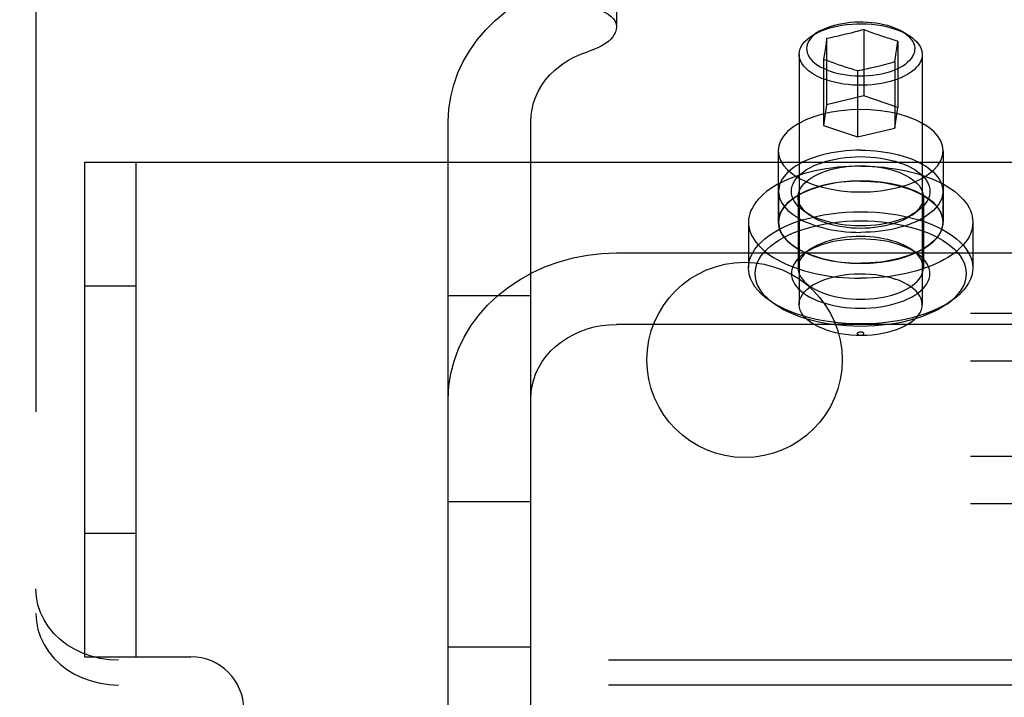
# Model space of a CAD drawing. Header units: inches. Extents: x 0 to 274, y 0 to 177.
# Tile 114 of 138: x 109.78 to 111.27, y 145.99 to 147.01. Entities that reach past the tile are written whole.
import ezdxf

# ---------------------------------------------------------------- set-up
doc = ezdxf.new("R2010")
doc.units = ezdxf.units.IN
doc.header["$LTSCALE"] = 15.069778
doc.header["$MEASUREMENT"] = 0
doc.linetypes.add('HIDDEN', pattern=[0.2, 0.1, -0.1])
doc.layers.add('DEFAULT_2', color=8, linetype='HIDDEN')

msp = doc.modelspace()

# ---------------------------------------------------------------- linework, layer by layer
at = {"layer": 'DEFAULT_2', "color": 8, "linetype": 'HIDDEN'}
for p, q in [((109.8017, 147.9271), (109.8017, 146.1143)), ((110.6817, 147.112), (110.6817, 147.0038)), ((110.99, 146.9973), (110.9815, 146.9924)), ((111.0232, 146.9908), (111.0193, 146.9899)), ((111.0274, 146.9918), (111.0232, 146.9908)), ((111.0321, 146.9929), (111.0274, 146.9918)), ((111.0374, 146.9942), (111.0321, 146.9929)), ((111.0563, 146.9994), (111.0563, 146.8988)), ((111.1133, 146.9973), (111.1218, 146.9924)), ((110.9992, 146.979), (110.9982, 146.9724)), ((111.0001, 146.9858), (110.9992, 146.979)), ((111.004, 146.9866), (111.0001, 146.9858)), ((111.0001, 146.9858), (111.0001, 146.8853)), ((111.0078, 146.9874), (111.004, 146.9866)), ((111.0117, 146.9882), (111.0078, 146.9874)), ((111.0155, 146.989), (111.0117, 146.9882)), ((111.0193, 146.9899), (111.0155, 146.989)), ((111.1068, 146.9742), (111.1078, 146.9819)), ((111.1078, 146.9819), (111.1078, 146.8813)), ((110.9584, 146.9617), (110.9584, 146.5828)), ((110.9973, 146.9661), (110.9963, 146.9598)), ((110.9982, 146.9724), (110.9973, 146.9661)), ((111.1042, 146.9567), (111.105, 146.9618)), ((111.105, 146.9618), (111.1059, 146.9678)), ((111.1059, 146.9678), (111.1068, 146.9742)), ((111.1449, 146.9617), (111.1449, 146.5828)), ((110.9963, 146.9598), (110.9955, 146.9548)), ((110.9955, 146.9548), (110.9955, 146.8542)), ((111.084, 146.9455), (111.0878, 146.9465)), ((111.0878, 146.9465), (111.0917, 146.9475)), ((111.0917, 146.9475), (111.0955, 146.9486)), ((111.0955, 146.9486), (111.0994, 146.9497)), ((111.0994, 146.9497), (111.1032, 146.9508)), ((111.1032, 146.9508), (111.1032, 146.8502)), ((111.0471, 146.9372), (111.0471, 146.8367)), ((111.0713, 146.9424), (111.076, 146.9435)), ((111.076, 146.9435), (111.0801, 146.9445)), ((111.0801, 146.9445), (111.084, 146.9455)), ((111.0563, 146.8988), (111.0001, 146.8853)), ((111.1078, 146.8813), (111.0563, 146.8988)), ((111.0001, 146.8853), (110.9955, 146.8542)), ((111.1032, 146.8502), (111.1078, 146.8813)), ((110.4267, 145.5276), (110.4267, 146.8599)), ((110.5517, 145.5276), (110.5517, 146.8599)), ((110.9955, 146.8542), (111.0471, 146.8367)), ((111.0471, 146.8367), (111.1032, 146.8502)), ((110.9267, 146.8158), (110.9267, 146.7075)), ((111.1767, 146.8158), (111.1767, 146.7075)), ((109.8757, 146.7987), (111.8757, 146.7987)), ((109.8757, 146.0487), (109.8757, 146.7987)), ((109.9537, 146.0487), (109.9537, 146.7987)), ((110.9272, 146.7543), (110.9272, 146.7075)), ((111.1762, 146.7543), (111.1762, 146.7075)), ((110.9567, 146.7456), (110.9567, 146.6382)), ((111.1467, 146.7456), (111.1467, 146.6382)), ((110.9741, 146.7182), (110.9659, 146.724)), ((111.1292, 146.7182), (111.1374, 146.724)), ((110.8817, 146.7075), (110.8817, 146.6382)), ((111.2217, 146.7075), (111.2217, 146.6382)), ((110.9741, 146.6657), (110.9659, 146.6599)), ((111.1292, 146.6657), (111.1374, 146.6599)), ((110.6817, 146.6608), (111.4217, 146.6608)), ((109.8757, 146.6112), (109.9537, 146.6112)), ((110.5517, 146.5957), (110.4267, 146.5957)), ((110.921, 146.5834), (110.9129, 146.5892)), ((111.1823, 146.5834), (111.1905, 146.5892)), ((130.8087, 146.5691), (108.8087, 146.5691)), ((111.4217, 146.5525), (110.6817, 146.5525)), ((130.8087, 146.4969), (108.8087, 146.4969)), ((130.8087, 146.3526), (108.8087, 146.3526)), ((130.8087, 146.2804), (108.8087, 146.2804)), ((110.5517, 146.2837), (110.4267, 146.2837)), ((109.8757, 146.2362), (109.9537, 146.2362)), ((110.5517, 146.0632), (110.4267, 146.0632)), ((109.8757, 146.0487), (110.0367, 146.0487)), ((112.1767, 146.0435), (109.9267, 146.0435)), ((112.1767, 146.006), (109.9267, 146.006))]:
    msp.add_line(p, q, dxfattribs=at)
for points in [[(110.4267, 146.8599), (110.4276, 146.8788), (110.4304, 146.8974), (110.435, 146.9157), (110.4413, 146.9337), (110.4494, 146.9511), (110.4592, 146.9679), (110.4706, 146.9839), (110.4836, 146.999), (110.4979, 147.013), (110.5136, 147.0261)], [(110.6192, 147.035), (110.6274, 147.0348), (110.6354, 147.034), (110.6431, 147.0326), (110.6504, 147.0308), (110.6572, 147.0286), (110.6634, 147.0259), (110.6688, 147.0228), (110.6733, 147.0194), (110.6769, 147.0157), (110.6796, 147.0119), (110.6811, 147.0079), (110.6817, 147.0038)], [(110.9815, 146.9924), (110.9843, 146.9939), (110.9898, 146.9966), (110.9958, 146.999), (111.0021, 147.0012), (111.0088, 147.0031), (111.0158, 147.0047), (111.0231, 147.0061), (111.0305, 147.0071), (111.0381, 147.0078), (111.0457, 147.0082), (111.0534, 147.0083), (111.0611, 147.0081), (111.0687, 147.0075), (111.0763, 147.0067), (111.0836, 147.0055), (111.0907, 147.004), (111.0976, 147.0023), (111.1041, 147.0002)], [(110.99, 146.9973), (110.992, 146.9983), (110.9966, 147.0006), (111.0015, 147.0027), (111.0067, 147.0045), (111.0122, 147.0062), (111.018, 147.0076), (111.024, 147.0088), (111.0301, 147.0098), (111.0364, 147.0105), (111.0427, 147.011), (111.0491, 147.0112), (111.0556, 147.0112), (111.062, 147.0109), (111.0683, 147.0104), (111.0746, 147.0096), (111.0807, 147.0086), (111.0866, 147.0073), (111.0923, 147.0059), (111.0978, 147.0042)], [(110.6817, 147.0038), (110.6812, 146.9995), (110.6801, 146.9955), (110.6782, 146.9918), (110.6759, 146.9883), (110.673, 146.9851), (110.6698, 146.9821), (110.6662, 146.9793), (110.6623, 146.9768), (110.6583, 146.9745), (110.6541, 146.9724), (110.65, 146.9704), (110.6458, 146.9687), (110.6417, 146.9672), (110.6376, 146.9659)], [(110.9584, 146.9617), (110.9584, 146.9626), (110.9589, 146.9664), (110.96, 146.9702), (110.9617, 146.974), (110.9641, 146.9777), (110.967, 146.9812), (110.9705, 146.9846), (110.9746, 146.9879), (110.9792, 146.991), (110.9815, 146.9924)], [(110.9839, 146.9933), (110.9804, 146.9904), (110.9773, 146.9874), (110.9747, 146.9843), (110.9726, 146.9811), (110.9711, 146.9778), (110.9702, 146.9744), (110.9698, 146.971), (110.9699, 146.9677), (110.9706, 146.9643), (110.9719, 146.961), (110.9737, 146.9577), (110.976, 146.9545), (110.9789, 146.9515), (110.9823, 146.9485), (110.9861, 146.9457), (110.9904, 146.9431), (110.9951, 146.9407), (111.0002, 146.9384), (111.0056, 146.9364), (111.0113, 146.9346), (111.0174, 146.9331), (111.0236, 146.9318), (111.0301, 146.9308), (111.0367, 146.93), (111.0434, 146.9295), (111.0502, 146.9293), (111.0569, 146.9294), (111.0637, 146.9298), (111.0703, 146.9304), (111.0768, 146.9313), (111.0832, 146.9325), (111.0893, 146.9339), (111.0952, 146.9356), (111.1008, 146.9375), (111.106, 146.9396), (111.1109, 146.942), (111.1154, 146.9445), (111.1194, 146.9472)], [(110.9839, 146.9933), (110.9878, 146.9959), (110.99, 146.9973)], [(111.0563, 146.9994), (111.0529, 146.9984), (111.0496, 146.9975), (111.0464, 146.9966), (111.0432, 146.9958), (111.0402, 146.995), (111.0374, 146.9942)], [(111.0637, 146.9965), (111.0587, 146.9985), (111.0563, 146.9994)], [(111.1078, 146.9819), (111.1054, 146.9826), (111.103, 146.9833), (111.1004, 146.9841), (111.0978, 146.9849), (111.0952, 146.9857), (111.0925, 146.9865), (111.0899, 146.9874), (111.0873, 146.9882), (111.0847, 146.9891), (111.0821, 146.99), (111.0795, 146.9909), (111.0768, 146.9918), (111.0742, 146.9927), (111.0716, 146.9936), (111.0689, 146.9946), (111.0663, 146.9956), (111.0637, 146.9965)], [(111.0978, 147.0042), (111.1029, 147.0022), (111.1078, 147.0001), (111.1123, 146.9978), (111.1133, 146.9973)], [(111.1041, 147.0002), (111.11, 146.9981), (111.1155, 146.9957), (111.1207, 146.9931), (111.1218, 146.9924)], [(111.1133, 146.9973), (111.1164, 146.9954), (111.1202, 146.9928), (111.1235, 146.99), (111.1264, 146.9871), (111.1288, 146.9841), (111.1307, 146.9811), (111.1322, 146.9779), (111.1331, 146.9748), (111.1336, 146.9715), (111.1335, 146.9683), (111.133, 146.9651), (111.1319, 146.962), (111.1304, 146.9588), (111.1283, 146.9558), (111.1258, 146.9528), (111.1228, 146.95), (111.1194, 146.9472)], [(111.1218, 146.9924), (111.1254, 146.9903), (111.1296, 146.9873), (111.1334, 146.9841), (111.1367, 146.9809), (111.1394, 146.9775), (111.1416, 146.974), (111.1433, 146.9704), (111.1444, 146.9668), (111.1449, 146.9631), (111.1449, 146.9617)], [(110.596, 146.9446), (110.6023, 146.9491), (110.6088, 146.9532), (110.6157, 146.9569), (110.6228, 146.9603), (110.6301, 146.9633), (110.6376, 146.9659)], [(110.9992, 146.9231), (110.993, 146.9254), (110.9873, 146.928), (110.9819, 146.9308), (110.977, 146.9337), (110.9727, 146.9369), (110.9689, 146.9403), (110.9656, 146.9438), (110.9629, 146.9474), (110.9609, 146.9511), (110.9594, 146.9549), (110.9586, 146.9587), (110.9584, 146.9617)], [(111.1449, 146.9617), (111.1448, 146.9595), (111.1442, 146.9558), (111.143, 146.9522), (111.1412, 146.9487), (111.1389, 146.9452), (111.136, 146.9418), (111.1327, 146.9386), (111.1288, 146.9355)], [(110.9955, 146.9548), (110.9979, 146.9538), (111.0029, 146.9519)], [(111.0029, 146.9519), (111.0056, 146.9509), (111.0082, 146.9499), (111.0108, 146.949), (111.0135, 146.948), (111.0161, 146.9471), (111.0187, 146.9462), (111.0213, 146.9453), (111.0239, 146.9444), (111.0265, 146.9436), (111.0291, 146.9427), (111.0318, 146.9419), (111.0344, 146.941), (111.0371, 146.9402), (111.0397, 146.9394), (111.0422, 146.9386), (111.0447, 146.9379), (111.0471, 146.9372)], [(111.1032, 146.9508), (111.1034, 146.9517), (111.1042, 146.9567)], [(110.5517, 146.8599), (110.5522, 146.8696), (110.5536, 146.879), (110.5559, 146.8884), (110.5591, 146.8976), (110.5633, 146.9064), (110.5683, 146.915), (110.5741, 146.9231), (110.5807, 146.9308), (110.588, 146.938), (110.596, 146.9446)], [(111.1288, 146.9355), (111.1244, 146.9325), (111.1196, 146.9298), (111.1144, 146.9272), (111.1088, 146.9248), (111.1028, 146.9227), (111.0966, 146.9208), (111.09, 146.9192), (111.0832, 146.9178), (111.0763, 146.9167), (111.0691, 146.9159), (111.0619, 146.9154), (111.0546, 146.9151), (111.0472, 146.9151), (111.04, 146.9154), (111.0327, 146.916), (111.0256, 146.9169), (111.0187, 146.9181), (111.0119, 146.9195), (111.0054, 146.9212), (110.9992, 146.9231)], [(111.0471, 146.9372), (111.0505, 146.9379), (111.0538, 146.9385), (111.057, 146.9392), (111.0601, 146.9399), (111.0631, 146.9405), (111.066, 146.9412), (111.0713, 146.9424)], [(111.1767, 146.8158), (111.1757, 146.8234), (111.173, 146.8307), (111.1685, 146.8379), (111.1624, 146.8448), (111.1545, 146.8513), (111.1452, 146.8572), (111.1346, 146.8626), (111.1227, 146.8672), (111.1098, 146.8711), (111.096, 146.8742), (111.0816, 146.8765), (111.0667, 146.8778), (111.0517, 146.8783), (111.0366, 146.8778), (111.0218, 146.8765), (111.0074, 146.8742), (110.9936, 146.8711), (110.9807, 146.8672), (110.9688, 146.8626), (110.9581, 146.8572), (110.9488, 146.8513), (110.941, 146.8448), (110.9348, 146.8379), (110.9303, 146.8307), (110.9276, 146.8234), (110.9267, 146.8158)], [(110.9267, 146.8158), (110.9276, 146.8082), (110.9303, 146.8008), (110.9348, 146.7936), (110.941, 146.7867), (110.9488, 146.7803), (110.9581, 146.7743), (110.9688, 146.769), (110.9807, 146.7643), (110.9936, 146.7604), (111.0074, 146.7573), (111.0218, 146.7551), (111.0366, 146.7537), (111.0517, 146.7533), (111.0667, 146.7537), (111.0816, 146.7551), (111.096, 146.7573), (111.1098, 146.7604), (111.1227, 146.7643), (111.1346, 146.769), (111.1452, 146.7743), (111.1545, 146.7803), (111.1624, 146.7867), (111.1685, 146.7936), (111.173, 146.8008), (111.1757, 146.8082), (111.1767, 146.8158)], [(111.0517, 146.8165), (111.0441, 146.8164), (111.0367, 146.8161), (111.0292, 146.8155), (111.0219, 146.8147), (111.0146, 146.8137), (111.0075, 146.8125), (111.0006, 146.8111), (110.9938, 146.8094), (110.9873, 146.8076), (110.981, 146.8055), (110.9749, 146.8033), (110.9691, 146.8009), (110.9636, 146.7983), (110.9585, 146.7956), (110.9537, 146.7927), (110.9492, 146.7897), (110.9451, 146.7865), (110.9414, 146.7832), (110.9381, 146.7798), (110.9353, 146.7764), (110.9328, 146.7728), (110.9308, 146.7692), (110.9292, 146.7655), (110.9281, 146.7618), (110.9274, 146.7581), (110.9272, 146.7543)], [(111.0517, 146.8165), (111.0592, 146.8164), (111.0667, 146.8161), (111.0741, 146.8155), (111.0815, 146.8147), (111.0887, 146.8137), (111.0958, 146.8125), (111.1028, 146.8111), (111.1095, 146.8094), (111.1161, 146.8076), (111.1224, 146.8055), (111.1285, 146.8033), (111.1342, 146.8009), (111.1397, 146.7983), (111.1449, 146.7956), (111.1497, 146.7927), (111.1541, 146.7897), (111.1582, 146.7865), (111.1619, 146.7832), (111.1652, 146.7798), (111.1681, 146.7764), (111.1705, 146.7728), (111.1726, 146.7692), (111.1741, 146.7655), (111.1753, 146.7618), (111.176, 146.7581), (111.1762, 146.7543)], [(110.966, 146.724), (110.965, 146.7247), (110.9608, 146.728), (110.9571, 146.7315), (110.954, 146.7351), (110.9514, 146.7388), (110.9493, 146.7426), (110.9479, 146.7465), (110.947, 146.7504), (110.9467, 146.7543), (110.947, 146.7582), (110.9479, 146.7621), (110.9493, 146.766), (110.9514, 146.7698), (110.954, 146.7735), (110.9571, 146.7771), (110.9608, 146.7806), (110.965, 146.7839), (110.9697, 146.7871), (110.9748, 146.7901), (110.9804, 146.7928), (110.9863, 146.7954), (110.9927, 146.7977), (110.9994, 146.7998), (111.0064, 146.8017), (111.0137, 146.8032), (111.0211, 146.8045), (111.0287, 146.8055), (111.0364, 146.8062), (111.044, 146.8067), (111.0517, 146.8068)], [(111.0517, 146.8068), (111.0593, 146.8067), (111.067, 146.8062), (111.0747, 146.8055), (111.0822, 146.8045), (111.0897, 146.8032), (111.0969, 146.8017), (111.104, 146.7998), (111.1107, 146.7977), (111.117, 146.7954), (111.123, 146.7928), (111.1285, 146.7901), (111.1337, 146.7871), (111.1384, 146.7839), (111.1425, 146.7806), (111.1462, 146.7771), (111.1494, 146.7735), (111.152, 146.7698), (111.154, 146.766), (111.1555, 146.7621), (111.1564, 146.7582), (111.1567, 146.7543), (111.1564, 146.7504), (111.1555, 146.7465), (111.154, 146.7426), (111.152, 146.7388), (111.1494, 146.7351), (111.1462, 146.7315), (111.1425, 146.728), (111.1384, 146.7247), (111.1374, 146.724)], [(111.0517, 146.7925), (111.0428, 146.7924), (111.0339, 146.7921), (111.0251, 146.7915), (111.0163, 146.7907), (111.0077, 146.7896), (110.9991, 146.7884), (110.9908, 146.7869), (110.9825, 146.7852), (110.9745, 146.7833), (110.9667, 146.7811), (110.9591, 146.7788), (110.9518, 146.7763), (110.9447, 146.7736), (110.9379, 146.7707), (110.9315, 146.7676), (110.9253, 146.7644), (110.9196, 146.761), (110.9141, 146.7575), (110.9091, 146.7538), (110.9045, 146.75), (110.9002, 146.7461), (110.8964, 146.7421), (110.893, 146.738), (110.89, 146.7338), (110.8875, 146.7295), (110.8854, 146.7252), (110.8838, 146.7208), (110.8826, 146.7164), (110.8819, 146.712), (110.8817, 146.7075)], [(110.9567, 146.7456), (110.9569, 146.7492), (110.9577, 146.7527), (110.9591, 146.7562), (110.9609, 146.7597), (110.9633, 146.763), (110.9661, 146.7663), (110.9695, 146.7694), (110.9733, 146.7724), (110.9775, 146.7753), (110.9821, 146.778), (110.9872, 146.7805), (110.9926, 146.7828), (110.9983, 146.7849), (111.0044, 146.7868), (111.0107, 146.7885), (111.0173, 146.7899), (111.024, 146.7911), (111.0309, 146.792), (111.0378, 146.7926), (111.0448, 146.793), (111.0517, 146.7931)], [(111.0517, 146.7931), (111.0586, 146.793), (111.0655, 146.7926), (111.0725, 146.792), (111.0793, 146.7911), (111.0861, 146.7899), (111.0926, 146.7885), (111.099, 146.7868), (111.105, 146.7849), (111.1108, 146.7828), (111.1162, 146.7805), (111.1212, 146.778), (111.1259, 146.7753), (111.1301, 146.7724), (111.1339, 146.7694), (111.1372, 146.7663), (111.1401, 146.763), (111.1424, 146.7597), (111.1443, 146.7562), (111.1456, 146.7527), (111.1464, 146.7492), (111.1467, 146.7456)], [(111.0517, 146.7925), (111.0606, 146.7924), (111.0695, 146.7921), (111.0783, 146.7915), (111.087, 146.7907), (111.0957, 146.7896), (111.1042, 146.7884), (111.1126, 146.7869), (111.1208, 146.7852), (111.1289, 146.7833), (111.1367, 146.7811), (111.1443, 146.7788), (111.1516, 146.7763), (111.1587, 146.7736), (111.1654, 146.7707), (111.1719, 146.7676), (111.178, 146.7644), (111.1838, 146.761), (111.1892, 146.7575), (111.1943, 146.7538), (111.1989, 146.75), (111.2032, 146.7461), (111.207, 146.7421), (111.2104, 146.738), (111.2134, 146.7338), (111.2159, 146.7295), (111.218, 146.7252), (111.2196, 146.7208), (111.2207, 146.7164), (111.2214, 146.712), (111.2217, 146.7075)], [(111.1767, 146.7075), (111.1757, 146.7151), (111.173, 146.7225), (111.1685, 146.7297), (111.1624, 146.7366), (111.1545, 146.743), (111.1452, 146.749), (111.1346, 146.7543), (111.1227, 146.759), (111.1098, 146.7629), (111.096, 146.766), (111.0816, 146.7682), (111.0667, 146.7696), (111.0517, 146.77), (111.0366, 146.7696), (111.0218, 146.7682), (111.0074, 146.766), (110.9936, 146.7629), (110.9807, 146.759), (110.9688, 146.7543), (110.9581, 146.749), (110.9488, 146.743), (110.941, 146.7366), (110.9348, 146.7297), (110.9303, 146.7225), (110.9276, 146.7151), (110.9267, 146.7075)], [(111.0517, 146.7698), (111.0441, 146.7697), (111.0367, 146.7693), (111.0292, 146.7688), (111.0219, 146.768), (111.0146, 146.767), (111.0075, 146.7657), (111.0006, 146.7643), (110.9938, 146.7627), (110.9873, 146.7608), (110.981, 146.7588), (110.9749, 146.7565), (110.9691, 146.7541), (110.9636, 146.7515), (110.9585, 146.7488), (110.9537, 146.7459), (110.9492, 146.7429), (110.9451, 146.7397), (110.9414, 146.7365), (110.9381, 146.7331), (110.9353, 146.7296), (110.9328, 146.726), (110.9308, 146.7224), (110.9292, 146.7188), (110.9281, 146.715), (110.9274, 146.7113), (110.9272, 146.7075)], [(111.0517, 146.7698), (111.0592, 146.7697), (111.0667, 146.7693), (111.0741, 146.7688), (111.0815, 146.768), (111.0887, 146.767), (111.0958, 146.7657), (111.1028, 146.7643), (111.1095, 146.7627), (111.1161, 146.7608), (111.1224, 146.7588), (111.1285, 146.7565), (111.1342, 146.7541), (111.1397, 146.7515), (111.1449, 146.7488), (111.1497, 146.7459), (111.1541, 146.7429), (111.1582, 146.7397), (111.1619, 146.7365), (111.1652, 146.7331), (111.1681, 146.7296), (111.1705, 146.726), (111.1726, 146.7224), (111.1741, 146.7188), (111.1753, 146.715), (111.176, 146.7113), (111.1762, 146.7075)], [(110.9272, 146.7543), (110.9274, 146.7505), (110.9281, 146.7468), (110.9292, 146.7431), (110.9308, 146.7394), (110.9328, 146.7358), (110.9353, 146.7322), (110.9381, 146.7287), (110.9414, 146.7254), (110.9451, 146.7221), (110.9492, 146.7189), (110.9537, 146.7159), (110.9585, 146.713), (110.9636, 146.7103), (110.9691, 146.7077), (110.9749, 146.7053), (110.981, 146.7031), (110.9873, 146.701), (110.9938, 146.6992), (111.0006, 146.6975), (111.0075, 146.6961), (111.0146, 146.6949), (111.0219, 146.6939), (111.0292, 146.6931), (111.0367, 146.6925), (111.0441, 146.6922), (111.0517, 146.692)], [(111.1762, 146.7543), (111.176, 146.7505), (111.1753, 146.7468), (111.1741, 146.7431), (111.1726, 146.7394), (111.1705, 146.7358), (111.1681, 146.7322), (111.1652, 146.7287), (111.1619, 146.7254), (111.1582, 146.7221), (111.1541, 146.7189), (111.1497, 146.7159), (111.1449, 146.713), (111.1397, 146.7103), (111.1342, 146.7077), (111.1285, 146.7053), (111.1224, 146.7031), (111.1161, 146.701), (111.1095, 146.6992), (111.1028, 146.6975), (111.0958, 146.6961), (111.0887, 146.6949), (111.0815, 146.6939), (111.0741, 146.6931), (111.0667, 146.6925), (111.0592, 146.6922), (111.0517, 146.692)], [(110.9741, 146.7182), (110.9733, 146.7188), (110.9695, 146.7218), (110.9661, 146.725), (110.9633, 146.7282), (110.9609, 146.7316), (110.9591, 146.735), (110.9577, 146.7385), (110.9569, 146.7421), (110.9567, 146.7456)], [(111.1467, 146.7456), (111.1464, 146.7421), (111.1456, 146.7385), (111.1443, 146.735), (111.1424, 146.7316), (111.1401, 146.7282), (111.1372, 146.725), (111.1339, 146.7218), (111.1301, 146.7188), (111.1292, 146.7182)], [(110.8817, 146.6382), (110.8821, 146.6441), (110.8833, 146.6498), (110.8853, 146.6556), (110.888, 146.6612), (110.8915, 146.6668), (110.8958, 146.6722), (110.9008, 146.6774), (110.9065, 146.6825), (110.9129, 146.6874), (110.92, 146.692), (110.9276, 146.6964), (110.9359, 146.7005), (110.9446, 146.7043), (110.9539, 146.7078), (110.9637, 146.711), (110.9739, 146.7138), (110.9844, 146.7163), (110.9952, 146.7184), (111.0063, 146.7202), (111.0175, 146.7215), (111.0289, 146.7225), (111.0403, 146.7231), (111.0517, 146.7232)], [(111.0517, 146.7018), (111.044, 146.7019), (111.0364, 146.7024), (111.0287, 146.7031), (111.0211, 146.7041), (111.0137, 146.7054), (111.0064, 146.7069), (110.9994, 146.7088), (110.9927, 146.7109), (110.9863, 146.7132), (110.9804, 146.7158), (110.9748, 146.7185), (110.9697, 146.7215), (110.966, 146.724)], [(111.1374, 146.724), (111.1337, 146.7215), (111.1286, 146.7185), (111.123, 146.7158), (111.117, 146.7132), (111.1107, 146.7109), (111.104, 146.7088), (111.097, 146.7069), (111.0897, 146.7054), (111.0822, 146.7041), (111.0747, 146.7031), (111.067, 146.7024), (111.0593, 146.7019), (111.0517, 146.7018)], [(111.0517, 146.7232), (111.0631, 146.7231), (111.0745, 146.7225), (111.0858, 146.7215), (111.0971, 146.7202), (111.1081, 146.7184), (111.119, 146.7163), (111.1295, 146.7138), (111.1397, 146.711), (111.1494, 146.7078), (111.1587, 146.7043), (111.1675, 146.7005), (111.1757, 146.6964), (111.1834, 146.692), (111.1904, 146.6874), (111.1968, 146.6825), (111.2025, 146.6774), (111.2075, 146.6722), (111.2118, 146.6668), (111.2153, 146.6612), (111.2181, 146.6556), (111.2201, 146.6499), (111.2213, 146.6441), (111.2217, 146.6382)], [(110.8817, 146.7075), (110.8819, 146.7031), (110.8826, 146.6986), (110.8838, 146.6942), (110.8854, 146.6899), (110.8875, 146.6855), (110.89, 146.6813), (110.893, 146.6771), (110.8964, 146.673), (110.9002, 146.6689), (110.9045, 146.665), (110.9091, 146.6612), (110.9141, 146.6576), (110.9196, 146.654), (110.9253, 146.6507), (110.9315, 146.6474), (110.9379, 146.6444), (110.9447, 146.6415), (110.9518, 146.6388), (110.9591, 146.6362), (110.9667, 146.6339), (110.9745, 146.6318), (110.9825, 146.6299), (110.9908, 146.6282), (110.9991, 146.6267), (111.0077, 146.6254), (111.0163, 146.6244), (111.0251, 146.6236), (111.0339, 146.623), (111.0428, 146.6226), (111.0517, 146.6225)], [(110.921, 146.5834), (110.9151, 146.5879), (110.9097, 146.5927), (110.905, 146.5976), (110.901, 146.6027), (110.8976, 146.608), (110.895, 146.6133), (110.8932, 146.6187), (110.8921, 146.6241), (110.8917, 146.6296), (110.8921, 146.6351), (110.8932, 146.6405), (110.895, 146.6459), (110.8976, 146.6512), (110.901, 146.6564), (110.905, 146.6615), (110.9097, 146.6665), (110.9151, 146.6712), (110.9211, 146.6758), (110.9277, 146.6802), (110.9349, 146.6843), (110.9427, 146.6882), (110.9509, 146.6917), (110.9597, 146.695), (110.9689, 146.698), (110.9784, 146.7007), (110.9883, 146.7031), (110.9985, 146.705), (111.009, 146.7067), (111.0195, 146.708), (111.0302, 146.7089), (111.0409, 146.7094), (111.0517, 146.7096)], [(110.9267, 146.7075), (110.9276, 146.6999), (110.9303, 146.6926), (110.9348, 146.6854), (110.941, 146.6785), (110.9488, 146.672), (110.9581, 146.6661), (110.9688, 146.6608), (110.9807, 146.6561), (110.9936, 146.6522), (111.0074, 146.6491), (111.0218, 146.6469), (111.0366, 146.6455), (111.0517, 146.645), (111.0667, 146.6455), (111.0816, 146.6469), (111.096, 146.6491), (111.1098, 146.6522), (111.1227, 146.6561), (111.1346, 146.6608), (111.1452, 146.6661), (111.1545, 146.672), (111.1624, 146.6785), (111.1685, 146.6854), (111.173, 146.6926), (111.1757, 146.6999), (111.1767, 146.7075)], [(110.9272, 146.7075), (110.9274, 146.7038), (110.9281, 146.7), (110.9292, 146.6963), (110.9308, 146.6926), (110.9328, 146.689), (110.9353, 146.6855), (110.9381, 146.682), (110.9414, 146.6786), (110.9451, 146.6753), (110.9492, 146.6722), (110.9537, 146.6691), (110.9585, 146.6663), (110.9636, 146.6635), (110.9691, 146.6609), (110.9749, 146.6585), (110.981, 146.6563), (110.9873, 146.6543), (110.9938, 146.6524), (111.0006, 146.6508), (111.0075, 146.6493), (111.0146, 146.6481), (111.0219, 146.6471), (111.0292, 146.6463), (111.0367, 146.6457), (111.0441, 146.6454), (111.0517, 146.6453)], [(111.0517, 146.6981), (111.0448, 146.6983), (111.0378, 146.6986), (111.0309, 146.6993), (111.024, 146.7002), (111.0173, 146.7014), (111.0107, 146.7028), (111.0044, 146.7044), (110.9983, 146.7063), (110.9926, 146.7085), (110.9872, 146.7108), (110.9821, 146.7133), (110.9775, 146.716), (110.9741, 146.7182)], [(111.1292, 146.7182), (111.1259, 146.716), (111.1212, 146.7133), (111.1162, 146.7108), (111.1108, 146.7085), (111.1051, 146.7063), (111.099, 146.7044), (111.0927, 146.7028), (111.0861, 146.7014), (111.0793, 146.7002), (111.0725, 146.6993), (111.0655, 146.6986), (111.0586, 146.6983), (111.0517, 146.6981)], [(111.0517, 146.7096), (111.0624, 146.7094), (111.0731, 146.7089), (111.0838, 146.708), (111.0944, 146.7067), (111.1048, 146.705), (111.115, 146.7031), (111.1249, 146.7007), (111.1345, 146.698), (111.1437, 146.695), (111.1524, 146.6917), (111.1607, 146.6882), (111.1684, 146.6843), (111.1756, 146.6802), (111.1823, 146.6758), (111.1883, 146.6712), (111.1937, 146.6665), (111.1984, 146.6615), (111.2024, 146.6564), (111.2057, 146.6512), (111.2083, 146.6459), (111.2102, 146.6405), (111.2113, 146.6351), (111.2117, 146.6296), (111.2113, 146.6241), (111.2102, 146.6187), (111.2083, 146.6133), (111.2057, 146.608), (111.2024, 146.6027), (111.1984, 146.5977), (111.1937, 146.5927), (111.1883, 146.5879), (111.1823, 146.5834)], [(111.2217, 146.7075), (111.2214, 146.7031), (111.2207, 146.6986), (111.2196, 146.6942), (111.218, 146.6899), (111.2159, 146.6855), (111.2134, 146.6813), (111.2104, 146.6771), (111.207, 146.673), (111.2032, 146.6689), (111.1989, 146.665), (111.1943, 146.6612), (111.1892, 146.6576), (111.1838, 146.654), (111.178, 146.6507), (111.1719, 146.6474), (111.1654, 146.6444), (111.1587, 146.6415), (111.1516, 146.6388), (111.1443, 146.6362), (111.1367, 146.6339), (111.1289, 146.6318), (111.1208, 146.6299), (111.1126, 146.6282), (111.1042, 146.6267), (111.0957, 146.6254), (111.087, 146.6244), (111.0783, 146.6236), (111.0695, 146.623), (111.0606, 146.6226), (111.0517, 146.6225)], [(111.1762, 146.7075), (111.176, 146.7038), (111.1753, 146.7), (111.1741, 146.6963), (111.1726, 146.6926), (111.1705, 146.689), (111.1681, 146.6855), (111.1652, 146.682), (111.1619, 146.6786), (111.1582, 146.6753), (111.1541, 146.6722), (111.1497, 146.6691), (111.1449, 146.6663), (111.1397, 146.6635), (111.1342, 146.6609), (111.1285, 146.6585), (111.1224, 146.6563), (111.1161, 146.6543), (111.1095, 146.6524), (111.1028, 146.6508), (111.0958, 146.6493), (111.0887, 146.6481), (111.0815, 146.6471), (111.0741, 146.6463), (111.0667, 146.6457), (111.0592, 146.6454), (111.0517, 146.6453)], [(111.0517, 146.6821), (111.044, 146.682), (111.0364, 146.6815), (111.0287, 146.6808), (111.0211, 146.6798), (111.0137, 146.6785), (111.0064, 146.677), (110.9994, 146.6751), (110.9927, 146.673), (110.9863, 146.6707), (110.9804, 146.6681), (110.9748, 146.6653), (110.9697, 146.6624), (110.966, 146.6599)], [(111.0517, 146.6857), (111.0448, 146.6856), (111.0378, 146.6852), (111.0309, 146.6846), (111.024, 146.6837), (111.0173, 146.6825), (111.0107, 146.6811), (111.0044, 146.6794), (110.9983, 146.6775), (110.9926, 146.6754), (110.9872, 146.6731), (110.9821, 146.6706), (110.9775, 146.6679), (110.9741, 146.6657)], [(111.1292, 146.6657), (111.1259, 146.6679), (111.1212, 146.6706), (111.1162, 146.6731), (111.1108, 146.6754), (111.105, 146.6775), (111.099, 146.6794), (111.0926, 146.6811), (111.0861, 146.6825), (111.0793, 146.6837), (111.0725, 146.6846), (111.0655, 146.6852), (111.0586, 146.6856), (111.0517, 146.6857)], [(111.1374, 146.6599), (111.1337, 146.6624), (111.1285, 146.6654), (111.123, 146.6681), (111.117, 146.6707), (111.1107, 146.673), (111.104, 146.6751), (111.0969, 146.677), (111.0897, 146.6785), (111.0822, 146.6798), (111.0747, 146.6808), (111.067, 146.6815), (111.0593, 146.682), (111.0517, 146.6821)], [(110.9741, 146.6657), (110.9733, 146.6651), (110.9695, 146.662), (110.9661, 146.6589), (110.9633, 146.6556), (110.9609, 146.6523), (110.9591, 146.6488), (110.9577, 146.6453), (110.9569, 146.6418), (110.9567, 146.6382)], [(111.1467, 146.6382), (111.1464, 146.6418), (111.1456, 146.6453), (111.1443, 146.6488), (111.1424, 146.6523), (111.1401, 146.6556), (111.1372, 146.6589), (111.1339, 146.6621), (111.1301, 146.6651), (111.1292, 146.6657)], [(110.4267, 146.4399), (110.4277, 146.4593), (110.4306, 146.4783), (110.4354, 146.4971), (110.4421, 146.5155), (110.4506, 146.5333), (110.4608, 146.5504), (110.4728, 146.5666), (110.4863, 146.5819), (110.5014, 146.5961), (110.5178, 146.6091), (110.5354, 146.6208), (110.5542, 146.6312), (110.5739, 146.6401), (110.5945, 146.6475), (110.6157, 146.6533), (110.6374, 146.6574), (110.6594, 146.6599), (110.6817, 146.6608)], [(110.966, 146.6599), (110.965, 146.6592), (110.9608, 146.6559), (110.9571, 146.6524), (110.954, 146.6488), (110.9514, 146.6451), (110.9493, 146.6413), (110.9479, 146.6374), (110.947, 146.6335), (110.9467, 146.6296), (110.947, 146.6257), (110.9479, 146.6217), (110.9493, 146.6179), (110.9514, 146.6141), (110.954, 146.6104), (110.9571, 146.6068), (110.9608, 146.6033), (110.965, 146.6), (110.9697, 146.5968), (110.9748, 146.5938), (110.9804, 146.5911), (110.9863, 146.5885), (110.9927, 146.5862), (110.9994, 146.5841), (111.0064, 146.5822), (111.0137, 146.5807), (111.0211, 146.5794), (111.0287, 146.5784), (111.0364, 146.5776), (111.044, 146.5772), (111.0517, 146.5771)], [(111.0517, 146.5771), (111.0593, 146.5772), (111.067, 146.5776), (111.0747, 146.5784), (111.0822, 146.5794), (111.0897, 146.5807), (111.097, 146.5822), (111.104, 146.5841), (111.1107, 146.5862), (111.117, 146.5885), (111.123, 146.5911), (111.1286, 146.5938), (111.1337, 146.5968), (111.1384, 146.6), (111.1425, 146.6033), (111.1462, 146.6068), (111.1494, 146.6104), (111.152, 146.6141), (111.154, 146.6179), (111.1555, 146.6218), (111.1564, 146.6257), (111.1567, 146.6296), (111.1564, 146.6335), (111.1555, 146.6374), (111.154, 146.6413), (111.152, 146.6451), (111.1494, 146.6488), (111.1462, 146.6524), (111.1425, 146.6559), (111.1384, 146.6592), (111.1374, 146.6599)], [(110.9129, 146.5892), (110.9065, 146.594), (110.9008, 146.5991), (110.8958, 146.6043), (110.8915, 146.6097), (110.888, 146.6153), (110.8853, 146.6209), (110.8833, 146.6266), (110.8821, 146.6324), (110.8817, 146.6382)], [(110.9567, 146.6382), (110.9569, 146.6347), (110.9577, 146.6312), (110.9591, 146.6277), (110.9609, 146.6242), (110.9633, 146.6209), (110.9661, 146.6176), (110.9695, 146.6144), (110.9733, 146.6114), (110.9775, 146.6086), (110.9821, 146.6059), (110.9872, 146.6034), (110.9926, 146.6011), (110.9983, 146.599), (111.0044, 146.5971), (111.0107, 146.5954), (111.0173, 146.594), (111.024, 146.5928), (111.0309, 146.5919), (111.0378, 146.5913), (111.0448, 146.5909), (111.0517, 146.5907)], [(111.0517, 146.5907), (111.0586, 146.5909), (111.0655, 146.5913), (111.0725, 146.5919), (111.0793, 146.5928), (111.0861, 146.594), (111.0927, 146.5954), (111.099, 146.5971), (111.1051, 146.599), (111.1108, 146.6011), (111.1162, 146.6034), (111.1212, 146.6059), (111.1259, 146.6086), (111.1301, 146.6114), (111.1339, 146.6144), (111.1372, 146.6176), (111.1401, 146.6209), (111.1424, 146.6242), (111.1443, 146.6277), (111.1456, 146.6312), (111.1464, 146.6347), (111.1467, 146.6382)], [(111.2217, 146.6382), (111.2213, 146.6324), (111.2201, 146.6267), (111.2181, 146.6209), (111.2153, 146.6153), (111.2118, 146.6097), (111.2075, 146.6043), (111.2025, 146.5991), (111.1968, 146.594), (111.1905, 146.5892)], [(110.9584, 146.5828), (110.9587, 146.5862), (110.9596, 146.5903), (110.9613, 146.5942), (110.9636, 146.5981), (110.9666, 146.6019), (110.9703, 146.6055), (110.9746, 146.609), (110.9794, 146.6123), (110.9849, 146.6153), (110.9908, 146.6181), (110.9972, 146.6206), (111.004, 146.6228), (111.0111, 146.6248), (111.0186, 146.6264), (111.0263, 146.6276), (111.0342, 146.6286), (111.0423, 146.6292), (111.0504, 146.6294), (111.0586, 146.6293), (111.0666, 146.6288), (111.0746, 146.628), (111.0824, 146.6268), (111.0899, 146.6253), (111.0972, 146.6235), (111.1041, 146.6213)], [(111.1449, 146.5828), (111.1449, 146.5834), (111.1445, 146.5875), (111.1433, 146.5915), (111.1414, 146.5955), (111.1389, 146.5993), (111.1357, 146.6031), (111.1318, 146.6066), (111.1273, 146.61), (111.1223, 146.6132), (111.1167, 146.6162), (111.1107, 146.6189), (111.1041, 146.6213)], [(111.0517, 146.5532), (111.0403, 146.5534), (111.0289, 146.554), (111.0175, 146.555), (111.0063, 146.5563), (110.9952, 146.5581), (110.9844, 146.5602), (110.9739, 146.5627), (110.9637, 146.5655), (110.9539, 146.5687), (110.9447, 146.5722), (110.9359, 146.576), (110.9276, 146.5801), (110.92, 146.5845), (110.9129, 146.5892)], [(111.1905, 146.5892), (111.1834, 146.5845), (111.1757, 146.5801), (111.1675, 146.576), (111.1587, 146.5722), (111.1494, 146.5687), (111.1397, 146.5655), (111.1295, 146.5627), (111.119, 146.5602), (111.1082, 146.5581), (111.0971, 146.5563), (111.0858, 146.555), (111.0745, 146.554), (111.0631, 146.5534), (111.0517, 146.5532)], [(111.0517, 146.5496), (111.0409, 146.5498), (111.0302, 146.5503), (111.0195, 146.5512), (111.009, 146.5525), (110.9985, 146.5541), (110.9883, 146.5561), (110.9784, 146.5585), (110.9689, 146.5611), (110.9597, 146.5641), (110.9509, 146.5674), (110.9427, 146.571), (110.9349, 146.5749), (110.9277, 146.579), (110.921, 146.5834)], [(110.9992, 146.5442), (110.9927, 146.5467), (110.9866, 146.5494), (110.9811, 146.5523), (110.976, 146.5555), (110.9716, 146.5589), (110.9677, 146.5625), (110.9645, 146.5662), (110.9619, 146.5701), (110.9601, 146.5741), (110.9589, 146.5781), (110.9584, 146.5822), (110.9584, 146.5828)], [(110.9992, 146.5442), (111.0061, 146.5421), (111.0134, 146.5403), (111.021, 146.5388), (111.0288, 146.5376), (111.0367, 146.5368), (111.0448, 146.5363), (111.0529, 146.5362), (111.0611, 146.5364), (111.0691, 146.537), (111.077, 146.5379), (111.0848, 146.5392), (111.0922, 146.5408), (111.0994, 146.5427), (111.1062, 146.545), (111.1126, 146.5475), (111.1185, 146.5503), (111.1239, 146.5533), (111.1288, 146.5566), (111.1331, 146.56), (111.1367, 146.5636), (111.1397, 146.5674), (111.1421, 146.5713), (111.1437, 146.5753), (111.1447, 146.5793), (111.1449, 146.5828)], [(111.1823, 146.5834), (111.1756, 146.579), (111.1684, 146.5749), (111.1607, 146.571), (111.1524, 146.5674), (111.1437, 146.5641), (111.1345, 146.5611), (111.1249, 146.5585), (111.115, 146.5561), (111.1048, 146.5541), (111.0944, 146.5525), (111.0838, 146.5512), (111.0731, 146.5503), (111.0624, 146.5498), (111.0517, 146.5496)], [(110.5517, 146.4399), (110.5522, 146.4498), (110.5537, 146.4595), (110.5561, 146.4691), (110.5595, 146.4785), (110.5639, 146.4875), (110.5691, 146.4962), (110.5752, 146.5045), (110.5821, 146.5123), (110.5898, 146.5196), (110.5981, 146.5262), (110.6071, 146.5322), (110.6167, 146.5374), (110.6267, 146.542), (110.6372, 146.5457), (110.648, 146.5487), (110.6591, 146.5508), (110.6703, 146.5521), (110.6817, 146.5525)], [(111.0489, 146.5366), (111.0482, 146.5369), (111.0476, 146.5372), (111.0472, 146.5376), (111.0469, 146.538), (111.0467, 146.5384), (111.0467, 146.5388), (111.0468, 146.5393), (111.0471, 146.5397), (111.0475, 146.5401), (111.0481, 146.5404), (111.0488, 146.5407), (111.0495, 146.5409), (111.0503, 146.5411), (111.0512, 146.5411), (111.052, 146.5411), (111.0529, 146.5411), (111.0537, 146.5409), (111.0545, 146.5407)], [(111.0489, 146.5366), (111.0496, 146.5364), (111.0505, 146.5362), (111.0513, 146.5362), (111.0522, 146.5362), (111.053, 146.5363), (111.0539, 146.5364), (111.0546, 146.5366), (111.0553, 146.5369), (111.0558, 146.5372), (111.0562, 146.5376), (111.0565, 146.538), (111.0567, 146.5385), (111.0567, 146.5389), (111.0565, 146.5393), (111.0562, 146.5397), (111.0557, 146.5401), (111.0552, 146.5404), (111.0545, 146.5407)], [(109.9267, 146.0435), (109.9126, 146.0442), (109.8989, 146.0462), (109.8854, 146.0496), (109.8724, 146.0542), (109.8602, 146.0601), (109.8487, 146.0671), (109.8383, 146.0752), (109.829, 146.0843), (109.8208, 146.0942), (109.8141, 146.1048), (109.8087, 146.116), (109.8048, 146.1277), (109.8025, 146.1396), (109.8017, 146.1518)], [(109.8017, 146.1143), (109.8025, 146.1021), (109.8048, 146.0902), (109.8087, 146.0785), (109.8141, 146.0673), (109.8208, 146.0567), (109.829, 146.0468), (109.8383, 146.0377), (109.8487, 146.0296), (109.8602, 146.0226), (109.8724, 146.0167), (109.8854, 146.0121), (109.8989, 146.0087), (109.9126, 146.0067), (109.9267, 146.006)]]:
    msp.add_lwpolyline(points, dxfattribs=at)
msp.add_circle((110.8757, 146.4987), 0.148, dxfattribs=at)
msp.add_arc((110.0367, 145.9687), 0.08, 0, 90, dxfattribs=at)

doc.saveas('drawing.dxf')
